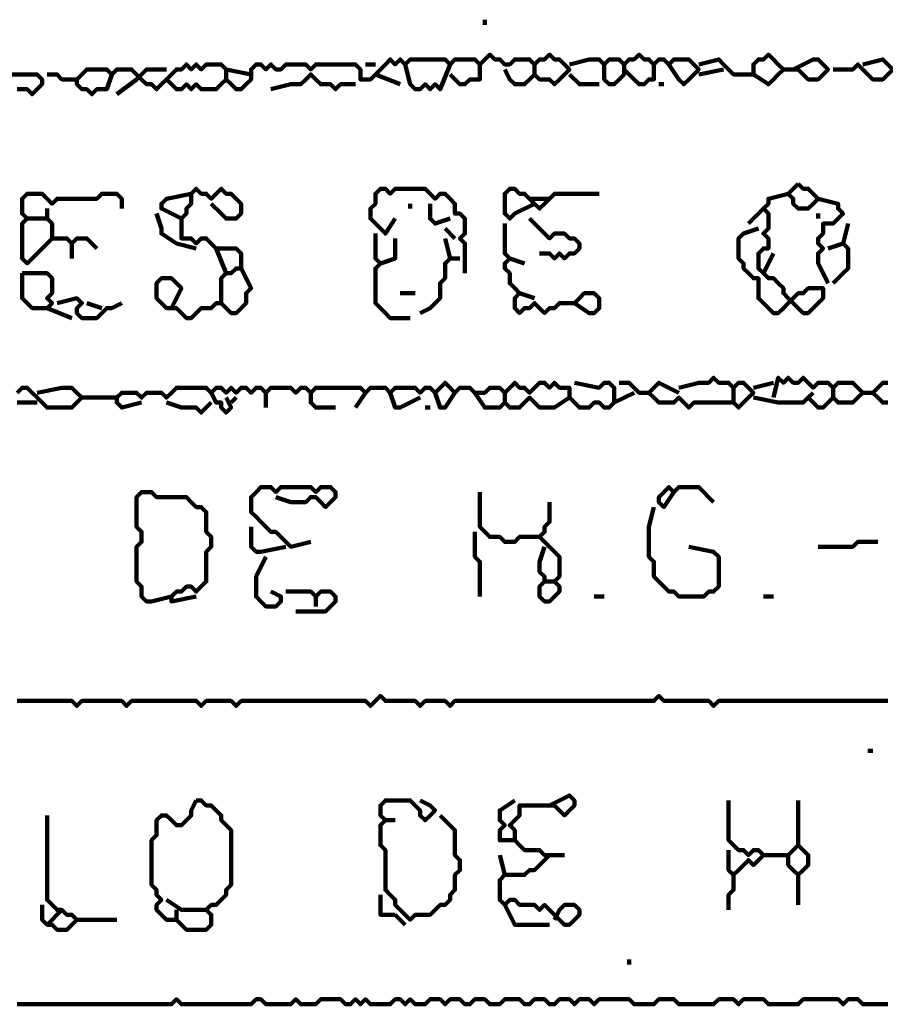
# Model space of a CAD drawing. Header units: metres. Extents: x 1959 to 4131, y 3282 to 4313.
# Tile 65 of 256: x 2128.49 to 2130.1, y 4300.11 to 4301.94. Entities that reach past the tile are written whole.
import ezdxf

# ---------------------------------------------------------------- set-up
doc = ezdxf.new("R2010")
doc.units = ezdxf.units.M
doc.layers.add('P', color=250, linetype='Continuous', lineweight=100)

msp = doc.modelspace()

# ---------------------------------------------------------------- linework, layer by layer
at = {"layer": 'P', "color": 0, "linetype": 'Continuous'}
for points in [[(2129.3553, 4301.9378), (2129.3553, 4301.9285)], [(2128.663, 4301.8362), (2128.6538, 4301.8085), (2128.6445, 4301.8085), (2128.6353, 4301.8085), (2128.6261, 4301.7993), (2128.6168, 4301.8085), (2128.6076, 4301.8085), (2128.5984, 4301.8178), (2128.5984, 4301.827), (2128.6076, 4301.8362), (2128.6168, 4301.8454), (2128.6261, 4301.8454), (2128.6353, 4301.8454), (2128.6445, 4301.8454), (2128.6538, 4301.8454), (2128.663, 4301.8362), (2128.6722, 4301.8454), (2128.6815, 4301.8454), (2128.6907, 4301.8454), (2128.6999, 4301.8454), (2128.7092, 4301.8362), (2128.7184, 4301.827), (2128.7276, 4301.8178), (2128.7368, 4301.8178), (2128.7461, 4301.8085), (2128.7553, 4301.8178), (2128.7645, 4301.827), (2128.7738, 4301.8178), (2128.783, 4301.8085), (2128.7922, 4301.8085), (2128.8015, 4301.8178), (2128.8107, 4301.8085), (2128.8199, 4301.8178), (2128.8292, 4301.8085), (2128.8384, 4301.8085), (2128.8476, 4301.8085), (2128.8568, 4301.8085), (2128.8661, 4301.8178), (2128.8753, 4301.827), (2128.8845, 4301.8178), (2128.8938, 4301.8085), (2128.903, 4301.8085), (2128.9122, 4301.8178), (2128.9215, 4301.827), (2128.9215, 4301.8362), (2128.9215, 4301.8454), (2128.9307, 4301.8547), (2128.9399, 4301.8547), (2128.9492, 4301.8454), (2128.9584, 4301.8547), (2128.9676, 4301.8454), (2128.9768, 4301.8454), (2128.9861, 4301.8547), (2128.9953, 4301.8547), (2129.0045, 4301.8547), (2129.0138, 4301.8547), (2129.023, 4301.8547), (2129.0322, 4301.8454), (2129.0415, 4301.8547), (2129.0507, 4301.8547), (2129.0599, 4301.8547), (2129.0692, 4301.8547), (2129.0784, 4301.8547), (2129.0876, 4301.8547), (2129.0968, 4301.8547), (2129.1061, 4301.8547), (2129.1153, 4301.8547), (2129.1245, 4301.8454), (2129.1245, 4301.8362), (2129.1245, 4301.827), (2129.1338, 4301.827), (2129.143, 4301.827), (2129.1522, 4301.8362), (2129.1615, 4301.8454), (2129.1707, 4301.8547), (2129.1799, 4301.8639), (2129.1892, 4301.8547), (2129.1984, 4301.8639), (2129.2076, 4301.8547), (2129.2168, 4301.8639), (2129.2261, 4301.8639), (2129.2353, 4301.8639), (2129.2445, 4301.8639), (2129.2538, 4301.8639), (2129.263, 4301.8639), (2129.2722, 4301.8639), (2129.2815, 4301.8639), (2129.2907, 4301.8547), (2129.2999, 4301.8639), (2129.3092, 4301.8639), (2129.3184, 4301.8639), (2129.3276, 4301.8639), (2129.3368, 4301.8639), (2129.3461, 4301.8547), (2129.3553, 4301.8639), (2129.3645, 4301.8731), (2129.3738, 4301.8639), (2129.383, 4301.8639), (2129.3922, 4301.8547), (2129.4015, 4301.8547), (2129.4107, 4301.8639), (2129.4199, 4301.8639), (2129.4292, 4301.8639), (2129.4384, 4301.8639), (2129.4476, 4301.8547), (2129.4568, 4301.8639), (2129.4661, 4301.8639), (2129.4753, 4301.8731), (2129.4845, 4301.8639), (2129.4938, 4301.8639), (2129.503, 4301.8547), (2129.5122, 4301.8454), (2129.503, 4301.8362), (2129.4938, 4301.827), (2129.4845, 4301.8178), (2129.4753, 4301.827), (2129.4661, 4301.827), (2129.4568, 4301.827), (2129.4476, 4301.8362), (2129.4384, 4301.827), (2129.4292, 4301.8178), (2129.4199, 4301.8178), (2129.4107, 4301.8178), (2129.4015, 4301.827), (2129.3922, 4301.8454)], [(2129.5122, 4301.8547), (2129.5492, 4301.8639), (2129.5584, 4301.8639), (2129.5676, 4301.8639), (2129.5768, 4301.8547), (2129.5861, 4301.8639), (2129.5953, 4301.8639), (2129.6045, 4301.8639), (2129.6138, 4301.8547), (2129.623, 4301.8639), (2129.6322, 4301.8639), (2129.6415, 4301.8731), (2129.6507, 4301.8639), (2129.6599, 4301.8639), (2129.6692, 4301.8547), (2129.6784, 4301.8639), (2129.6876, 4301.8639), (2129.6968, 4301.8547), (2129.7061, 4301.8639), (2129.7153, 4301.8639), (2129.7245, 4301.8639), (2129.7338, 4301.8639), (2129.743, 4301.8547), (2129.7522, 4301.8454), (2129.743, 4301.8362), (2129.7338, 4301.827), (2129.7245, 4301.8178), (2129.7153, 4301.827), (2129.6968, 4301.8547)], [(2129.7522, 4301.8547), (2129.7892, 4301.8639), (2129.7984, 4301.8547), (2129.8076, 4301.8454), (2129.8168, 4301.8362), (2129.8261, 4301.8362), (2129.8353, 4301.8362), (2129.8445, 4301.8362), (2129.8538, 4301.8362), (2129.8538, 4301.8454), (2129.8538, 4301.8547), (2129.863, 4301.8639), (2129.8722, 4301.8639), (2129.8815, 4301.8731), (2129.8907, 4301.8639), (2129.8999, 4301.8547), (2129.9092, 4301.8454), (2129.8999, 4301.8362), (2129.8907, 4301.827), (2129.8815, 4301.8178), (2129.8538, 4301.8362)], [(2129.9276, 4301.8454), (2129.9645, 4301.8639), (2129.9738, 4301.8639), (2129.983, 4301.8547), (2129.9922, 4301.8454), (2129.983, 4301.8362), (2129.9738, 4301.827), (2129.9645, 4301.827), (2129.9553, 4301.827), (2129.9461, 4301.8362), (2129.9368, 4301.8454), (2129.9276, 4301.8454), (2129.9092, 4301.8454)], [(2130.0568, 4301.8547), (2130.0938, 4301.8639), (2130.103, 4301.8547), (2130.1122, 4301.8454), (2130.103, 4301.8362), (2130.0938, 4301.827), (2130.0845, 4301.827), (2130.0753, 4301.827), (2130.0661, 4301.8362), (2130.0568, 4301.8454), (2130.0476, 4301.8547), (2130.0384, 4301.8454), (2130.0015, 4301.8454)], [(2128.6722, 4301.7993), (2128.7092, 4301.827), (2128.7184, 4301.8362), (2128.7276, 4301.8454), (2128.7645, 4301.8454)], [(2128.7645, 4301.827), (2128.783, 4301.8454), (2128.7922, 4301.8454), (2128.8015, 4301.8547), (2128.8107, 4301.8454), (2128.8199, 4301.8547), (2128.8292, 4301.8454), (2128.8384, 4301.8547), (2128.8476, 4301.8547), (2128.8568, 4301.8547), (2128.8661, 4301.8547), (2128.8753, 4301.8454), (2128.9215, 4301.8362)], [(2128.8753, 4301.8454), (2128.8753, 4301.827)], [(2129.1338, 4301.8547), (2129.1522, 4301.8547)], [(2129.2076, 4301.8547), (2129.2168, 4301.8178), (2129.2261, 4301.8085), (2129.2353, 4301.8085), (2129.2445, 4301.8178), (2129.2538, 4301.8085), (2129.263, 4301.8178), (2129.2722, 4301.8085), (2129.2907, 4301.8547)], [(2129.3461, 4301.8547), (2129.3461, 4301.827), (2129.3368, 4301.827), (2129.3276, 4301.827), (2129.3184, 4301.8178), (2129.3092, 4301.8178), (2129.2907, 4301.8362)], [(2129.4476, 4301.8547), (2129.4476, 4301.8362)], [(2129.5768, 4301.8547), (2129.5768, 4301.827), (2129.5861, 4301.8178), (2129.5953, 4301.8178), (2129.6045, 4301.827), (2129.6138, 4301.8362), (2129.6138, 4301.8547)], [(2129.6692, 4301.8547), (2129.6692, 4301.827), (2129.6599, 4301.827), (2129.6507, 4301.8178), (2129.6415, 4301.8178), (2129.6322, 4301.827), (2129.6138, 4301.8454)], [(2129.7984, 4301.8454), (2129.7522, 4301.8362)], [(2128.4876, 4301.8085), (2128.4968, 4301.8085), (2128.5061, 4301.8085), (2128.5153, 4301.7993), (2128.5245, 4301.8085), (2128.5338, 4301.8178), (2128.5338, 4301.827), (2128.5245, 4301.8362), (2128.5153, 4301.8362), (2128.4784, 4301.8362)], [(2128.543, 4301.8362), (2128.5615, 4301.8362), (2128.5707, 4301.827), (2128.5799, 4301.827), (2128.5984, 4301.827)], [(2128.9584, 4301.8085), (2128.9953, 4301.8178), (2129.0045, 4301.8178), (2129.0138, 4301.8178), (2129.023, 4301.827), (2129.0322, 4301.8362), (2129.0415, 4301.827), (2129.0507, 4301.8178), (2129.0599, 4301.8178), (2129.0692, 4301.8178), (2129.0784, 4301.8085), (2129.0876, 4301.8178), (2129.1153, 4301.8178)], [(2129.1522, 4301.8362), (2129.1984, 4301.8178)], [(2129.5122, 4301.8362), (2129.5307, 4301.8178), (2129.5399, 4301.8178), (2129.5492, 4301.8178), (2129.5676, 4301.8178)], [(2129.6784, 4301.8178), (2129.6876, 4301.8178)], [(2128.7738, 4301.4024), (2128.7922, 4301.4393), (2128.783, 4301.4485), (2128.7738, 4301.4578), (2128.7645, 4301.4578), (2128.7553, 4301.4578), (2128.7461, 4301.4485), (2128.7461, 4301.4393), (2128.7461, 4301.4301), (2128.7461, 4301.4208), (2128.7553, 4301.4116), (2128.7645, 4301.4024), (2128.7738, 4301.4024), (2128.783, 4301.4024), (2128.7922, 4301.3931), (2128.8015, 4301.3839), (2128.8107, 4301.3839), (2128.8199, 4301.3931), (2128.8292, 4301.4024), (2128.8384, 4301.4024), (2128.8476, 4301.4024), (2128.8568, 4301.4116), (2128.8661, 4301.4116), (2128.8661, 4301.4208), (2128.8661, 4301.4301), (2128.8661, 4301.4393), (2128.8661, 4301.4485), (2128.8661, 4301.4578), (2128.8753, 4301.467), (2128.8845, 4301.467), (2128.8938, 4301.4762), (2128.903, 4301.4762), (2128.903, 4301.4854), (2128.903, 4301.4947), (2128.903, 4301.5039), (2128.8938, 4301.5131), (2128.8845, 4301.5131), (2128.8753, 4301.5131), (2128.8661, 4301.5131), (2128.8568, 4301.5131), (2128.8476, 4301.5224), (2128.8384, 4301.5316), (2128.8292, 4301.5316), (2128.8199, 4301.5224), (2128.8107, 4301.5316), (2128.8015, 4301.5316), (2128.7922, 4301.5316), (2128.7922, 4301.5408), (2128.7922, 4301.5501), (2128.7922, 4301.5593), (2128.7922, 4301.5685), (2128.8015, 4301.5778), (2128.8015, 4301.587), (2128.8107, 4301.5962), (2128.8107, 4301.6054), (2128.8107, 4301.6147), (2128.8199, 4301.6239), (2128.8292, 4301.6147), (2128.8384, 4301.6147), (2128.8476, 4301.6054), (2128.8568, 4301.6147), (2128.8661, 4301.6239), (2128.8753, 4301.6147), (2128.8845, 4301.6147), (2128.8938, 4301.6054), (2128.903, 4301.5962), (2128.903, 4301.587), (2128.903, 4301.5778), (2128.8938, 4301.5685), (2128.8845, 4301.5685), (2128.8753, 4301.5685), (2128.8661, 4301.5778), (2128.8476, 4301.5962)], [(2129.1892, 4301.5685), (2129.1707, 4301.5408), (2129.1615, 4301.5501), (2129.1522, 4301.5593), (2129.143, 4301.5685), (2129.143, 4301.5778), (2129.143, 4301.587), (2129.1522, 4301.5962), (2129.1522, 4301.6054), (2129.1522, 4301.6147), (2129.1615, 4301.6239), (2129.1707, 4301.6239), (2129.1799, 4301.6147), (2129.1892, 4301.6239), (2129.1984, 4301.6239), (2129.2076, 4301.6239), (2129.2168, 4301.6239), (2129.2261, 4301.6239), (2129.2353, 4301.6239), (2129.2445, 4301.6239), (2129.2538, 4301.6147), (2129.263, 4301.6054), (2129.2722, 4301.6147), (2129.2815, 4301.6147), (2129.2907, 4301.6054), (2129.2999, 4301.5962), (2129.2999, 4301.587), (2129.2999, 4301.5778), (2129.3092, 4301.5778), (2129.3184, 4301.5685), (2129.3184, 4301.5593), (2129.3184, 4301.5501), (2129.3184, 4301.5408), (2129.3092, 4301.5316), (2129.3184, 4301.5224), (2129.3184, 4301.5131), (2129.3184, 4301.467)], [(2129.4476, 4301.5962), (2129.4107, 4301.5778), (2129.4015, 4301.5685), (2129.3922, 4301.5778), (2129.3922, 4301.587), (2129.3922, 4301.5962), (2129.3922, 4301.6054), (2129.3922, 4301.6147), (2129.4015, 4301.6239), (2129.4107, 4301.6239), (2129.4199, 4301.6147), (2129.4292, 4301.6147), (2129.4384, 4301.6054), (2129.4476, 4301.5962), (2129.4568, 4301.587), (2129.4661, 4301.5962), (2129.4753, 4301.6054), (2129.4845, 4301.6147), (2129.4938, 4301.6147), (2129.503, 4301.6147), (2129.5122, 4301.6147), (2129.5215, 4301.6147), (2129.5307, 4301.6147), (2129.5399, 4301.6147), (2129.5676, 4301.6147)], [(2129.9368, 4301.6331), (2129.9461, 4301.6239), (2129.9553, 4301.6239), (2129.9645, 4301.6147), (2129.9738, 4301.6054), (2129.9645, 4301.5962), (2129.9553, 4301.587), (2129.9461, 4301.587), (2129.9368, 4301.587), (2129.9276, 4301.5962), (2129.9276, 4301.6054), (2129.9184, 4301.6147), (2129.9368, 4301.6331)], [(2128.5061, 4301.5685), (2128.543, 4301.5685), (2128.5522, 4301.5593), (2128.5522, 4301.5501), (2128.5522, 4301.5408), (2128.5522, 4301.5316), (2128.543, 4301.5224), (2128.5338, 4301.5131), (2128.5245, 4301.5039), (2128.5153, 4301.4947), (2128.5061, 4301.4854), (2128.4968, 4301.4947), (2128.4968, 4301.5039), (2128.4968, 4301.5131), (2128.4968, 4301.5224), (2128.4968, 4301.5316), (2128.4968, 4301.5408), (2128.4968, 4301.5501), (2128.4968, 4301.5593), (2128.5061, 4301.5685), (2128.4968, 4301.5778), (2128.4968, 4301.587), (2128.4968, 4301.5962), (2128.4968, 4301.6054), (2128.5061, 4301.6147), (2128.5153, 4301.6147), (2128.5245, 4301.6147), (2128.5338, 4301.6147), (2128.543, 4301.6054), (2128.5522, 4301.5962), (2128.5615, 4301.6054), (2128.5707, 4301.6054), (2128.5799, 4301.6054), (2128.5892, 4301.6054), (2128.5984, 4301.6054), (2128.6076, 4301.6054), (2128.6168, 4301.6054), (2128.6261, 4301.6054), (2128.6353, 4301.6054), (2128.6445, 4301.6147), (2128.6538, 4301.6147), (2128.663, 4301.6147), (2128.6722, 4301.6147), (2128.6815, 4301.6054), (2128.6815, 4301.587)], [(2128.7922, 4301.5685), (2128.7553, 4301.587), (2128.7553, 4301.5962), (2128.7645, 4301.6054), (2128.8107, 4301.6147)], [(2129.4384, 4301.6054), (2129.4753, 4301.6054)], [(2129.863, 4301.5501), (2129.8353, 4301.5408), (2129.8261, 4301.5316), (2129.8261, 4301.5224), (2129.8261, 4301.5131), (2129.8261, 4301.5039), (2129.8261, 4301.4947), (2129.8353, 4301.4854), (2129.8353, 4301.4762), (2129.8445, 4301.467), (2129.8538, 4301.4578), (2129.863, 4301.4578), (2129.863, 4301.4485), (2129.863, 4301.4393), (2129.863, 4301.4301), (2129.863, 4301.4208), (2129.8722, 4301.4116), (2129.8815, 4301.4024), (2129.8907, 4301.3931), (2129.8999, 4301.3931), (2129.9092, 4301.4024), (2129.9184, 4301.4116), (2129.9276, 4301.4208), (2129.9368, 4301.4301), (2129.9461, 4301.4301), (2129.9553, 4301.4393), (2129.9645, 4301.4393), (2129.9738, 4301.4393), (2129.983, 4301.4393), (2129.983, 4301.4301), (2129.983, 4301.4208), (2129.9738, 4301.4116), (2129.9645, 4301.4024), (2129.9553, 4301.3931), (2129.9461, 4301.3931), (2129.9368, 4301.4024), (2129.9276, 4301.4116), (2129.9184, 4301.4208), (2129.9092, 4301.4301), (2129.9092, 4301.4393), (2129.8999, 4301.4485), (2129.8907, 4301.4578), (2129.8815, 4301.4578), (2129.8722, 4301.467), (2129.863, 4301.4762), (2129.863, 4301.4854), (2129.863, 4301.4947), (2129.863, 4301.5039), (2129.8722, 4301.5131), (2129.8815, 4301.5131), (2129.8815, 4301.5224), (2129.8815, 4301.5316), (2129.8722, 4301.5408), (2129.8815, 4301.5501), (2129.8815, 4301.5593), (2129.8815, 4301.5685), (2129.8815, 4301.5778), (2129.8722, 4301.587), (2129.8815, 4301.5962), (2129.8815, 4301.6054), (2129.9184, 4301.6147)], [(2129.9738, 4301.6054), (2130.0107, 4301.5962), (2130.0107, 4301.587), (2130.0199, 4301.5778), (2130.0107, 4301.5685), (2130.0015, 4301.5593), (2129.9922, 4301.5593), (2129.983, 4301.5593), (2129.983, 4301.5501), (2129.983, 4301.5408), (2129.9738, 4301.5316), (2129.9738, 4301.5224), (2129.983, 4301.5131), (2129.9738, 4301.5039), (2129.9738, 4301.4947), (2129.9738, 4301.4854), (2129.9922, 4301.4485)], [(2128.543, 4301.587), (2128.543, 4301.5685)], [(2129.2168, 4301.5962), (2129.2168, 4301.587)], [(2129.2538, 4301.5962), (2129.2538, 4301.5685), (2129.263, 4301.5593), (2129.2907, 4301.5685)], [(2129.8445, 4301.5593), (2129.8722, 4301.587)], [(2128.7461, 4301.5778), (2128.7553, 4301.5501), (2128.7553, 4301.5408), (2128.783, 4301.5224)], [(2129.4384, 4301.5685), (2129.4661, 4301.5408), (2129.4753, 4301.5316), (2129.4845, 4301.5408), (2129.4938, 4301.5408), (2129.503, 4301.5408), (2129.5122, 4301.5316), (2129.5215, 4301.5316), (2129.5307, 4301.5224), (2129.5307, 4301.5131), (2129.5215, 4301.5039), (2129.5122, 4301.5039), (2129.503, 4301.4947), (2129.4938, 4301.5039), (2129.4845, 4301.4947), (2129.4753, 4301.5039), (2129.4568, 4301.5039)], [(2129.9738, 4301.5778), (2129.9738, 4301.5685)], [(2129.2815, 4301.5501), (2129.2999, 4301.5316)], [(2129.3922, 4301.5593), (2129.3922, 4301.5224), (2129.3922, 4301.5131), (2129.3922, 4301.5039), (2129.4015, 4301.4947), (2129.3922, 4301.4854), (2129.3922, 4301.4762), (2129.4015, 4301.467), (2129.4015, 4301.4578), (2129.4015, 4301.4485), (2129.4107, 4301.4393), (2129.4199, 4301.4301), (2129.4107, 4301.4208), (2129.4107, 4301.4116), (2129.4107, 4301.4024), (2129.4199, 4301.3931), (2129.4292, 4301.4024), (2129.4384, 4301.4024), (2129.4476, 4301.4116), (2129.4568, 4301.4024), (2129.4661, 4301.3931), (2129.4753, 4301.4024), (2129.4845, 4301.4024), (2129.4938, 4301.4116), (2129.503, 4301.4116), (2129.5122, 4301.4116), (2129.5215, 4301.4116), (2129.5307, 4301.4208), (2129.5399, 4301.4301), (2129.5492, 4301.4301), (2129.5584, 4301.4301), (2129.5676, 4301.4208), (2129.5676, 4301.4116), (2129.5676, 4301.4024), (2129.5584, 4301.3931), (2129.5492, 4301.3931), (2129.5215, 4301.4116)], [(2130.0292, 4301.5593), (2130.0199, 4301.5224), (2130.0292, 4301.5131), (2130.0292, 4301.5039), (2130.0292, 4301.4947), (2130.0292, 4301.4854), (2130.0292, 4301.4762), (2130.0199, 4301.467), (2130.0015, 4301.4485)], [(2128.5522, 4301.5316), (2128.5799, 4301.5316), (2128.5892, 4301.5224), (2128.5984, 4301.5316), (2128.6076, 4301.5316), (2128.6168, 4301.5316), (2128.6353, 4301.5131)], [(2129.1522, 4301.5408), (2129.1522, 4301.5039), (2129.1522, 4301.4947), (2129.1615, 4301.4854), (2129.1522, 4301.4762), (2129.1522, 4301.467), (2129.1522, 4301.4578), (2129.1522, 4301.4485), (2129.1522, 4301.4393), (2129.1522, 4301.4301), (2129.1522, 4301.4208), (2129.1522, 4301.4116), (2129.1615, 4301.4024), (2129.1707, 4301.3931), (2129.1799, 4301.3839), (2129.1892, 4301.3839), (2129.2168, 4301.3839)], [(2129.1892, 4301.5316), (2129.1892, 4301.5131), (2129.1892, 4301.5039), (2129.1892, 4301.4947), (2129.1615, 4301.4854)], [(2129.2815, 4301.5316), (2129.2907, 4301.4947), (2129.2815, 4301.4854), (2129.2815, 4301.4762), (2129.2815, 4301.467), (2129.2815, 4301.4578), (2129.2722, 4301.4485), (2129.2722, 4301.4393), (2129.2722, 4301.4301), (2129.2722, 4301.4208), (2129.263, 4301.4116), (2129.2538, 4301.4024), (2129.2353, 4301.3931)], [(2128.5892, 4301.5224), (2128.5892, 4301.4947)], [(2128.783, 4301.5224), (2128.8199, 4301.5131)], [(2128.8568, 4301.5131), (2128.8753, 4301.467)], [(2129.9922, 4301.5131), (2130.0199, 4301.5224)], [(2129.2907, 4301.4947), (2129.3092, 4301.4947)], [(2129.4015, 4301.4947), (2129.4292, 4301.4854)], [(2129.8907, 4301.5039), (2129.8722, 4301.467)], [(2128.903, 4301.4762), (2128.9215, 4301.4393), (2128.9122, 4301.4301), (2128.9122, 4301.4208), (2128.9122, 4301.4116), (2128.903, 4301.4024), (2128.8938, 4301.3931), (2128.8845, 4301.3931), (2128.8661, 4301.4116)], [(2128.4968, 4301.467), (2128.4968, 4301.4578), (2128.4968, 4301.4485), (2128.4968, 4301.4393), (2128.4968, 4301.4301), (2128.4968, 4301.4208), (2128.5061, 4301.4116), (2128.5153, 4301.4024), (2128.5245, 4301.4024), (2128.5338, 4301.4024), (2128.543, 4301.4024), (2128.5522, 4301.4116), (2128.543, 4301.4208), (2128.5522, 4301.4301), (2128.5522, 4301.4393), (2128.5522, 4301.4485), (2128.5522, 4301.4578), (2128.543, 4301.467), (2128.5338, 4301.467), (2128.5245, 4301.467), (2128.5153, 4301.467), (2128.4968, 4301.467)], [(2128.5615, 4301.4116), (2128.5984, 4301.4208), (2128.6076, 4301.4116), (2128.5984, 4301.4024), (2128.5984, 4301.3931), (2128.6076, 4301.3839), (2128.6168, 4301.3839), (2128.6261, 4301.3839), (2128.6353, 4301.3839), (2128.6445, 4301.3931), (2128.6538, 4301.4024), (2128.663, 4301.4024), (2128.6815, 4301.4116)], [(2129.1984, 4301.4301), (2129.2261, 4301.4301)], [(2129.4199, 4301.4301), (2129.4476, 4301.4208)], [(2128.543, 4301.4024), (2128.5892, 4301.3839)], [(2128.6168, 4301.4116), (2128.6445, 4301.4024)], [(2129.7153, 4301.2547), (2129.7522, 4301.2639), (2129.7615, 4301.2639), (2129.7707, 4301.2639), (2129.7799, 4301.2731), (2129.7892, 4301.2639), (2129.7984, 4301.2639), (2129.8076, 4301.2639), (2129.8168, 4301.2547), (2129.8261, 4301.2639), (2129.8353, 4301.2639), (2129.8445, 4301.2547), (2129.8538, 4301.2454), (2129.8445, 4301.2362), (2129.8353, 4301.227), (2129.8261, 4301.2178), (2129.8168, 4301.227), (2129.8076, 4301.227), (2129.7984, 4301.227), (2129.7892, 4301.227), (2129.7799, 4301.227), (2129.7707, 4301.227), (2129.7615, 4301.227), (2129.7522, 4301.227), (2129.743, 4301.227), (2129.7338, 4301.2178), (2129.7245, 4301.227), (2129.7153, 4301.2362), (2129.7061, 4301.227), (2129.6968, 4301.227), (2129.6876, 4301.227), (2129.6784, 4301.227), (2129.6692, 4301.2362), (2129.6599, 4301.2454), (2129.6692, 4301.2547), (2129.6784, 4301.2639), (2129.7153, 4301.2454)], [(2129.8907, 4301.2362), (2129.8999, 4301.2731), (2129.9092, 4301.2639), (2129.9184, 4301.2731), (2129.9276, 4301.2639), (2129.9368, 4301.2639), (2129.9461, 4301.2731), (2129.9553, 4301.2639), (2129.9645, 4301.2547), (2129.9738, 4301.2639), (2129.983, 4301.2639), (2129.9922, 4301.2639), (2130.0015, 4301.2547), (2130.0107, 4301.2639), (2130.0199, 4301.2639), (2130.0292, 4301.2639), (2130.0384, 4301.2639), (2130.0476, 4301.2547), (2130.0568, 4301.2454), (2130.0476, 4301.2362), (2130.0384, 4301.227), (2130.0292, 4301.227), (2130.0199, 4301.227), (2130.0107, 4301.227), (2130.0015, 4301.2362), (2129.9922, 4301.227), (2129.983, 4301.2178), (2129.9738, 4301.2178), (2129.9645, 4301.227), (2129.9553, 4301.2362), (2129.9461, 4301.227), (2129.9368, 4301.227), (2129.9276, 4301.227), (2129.9184, 4301.227), (2129.9092, 4301.227), (2129.8999, 4301.227), (2129.8538, 4301.2362)], [(2128.4876, 4301.2454), (2128.4968, 4301.2547), (2128.5061, 4301.2547), (2128.5153, 4301.2454), (2128.5245, 4301.2362), (2128.5338, 4301.227), (2128.543, 4301.2178), (2128.5522, 4301.2178), (2128.5615, 4301.2178), (2128.5707, 4301.2178), (2128.5799, 4301.2178), (2128.5892, 4301.2178), (2128.5984, 4301.227), (2128.6076, 4301.2362), (2128.5984, 4301.2454), (2128.5892, 4301.2547), (2128.5799, 4301.2547), (2128.5707, 4301.2547), (2128.5245, 4301.2454)], [(2128.7184, 4301.227), (2128.6815, 4301.2178), (2128.6722, 4301.227), (2128.6722, 4301.2362), (2128.6815, 4301.2454), (2128.6907, 4301.2454), (2128.6999, 4301.2454), (2128.7092, 4301.2454), (2128.7184, 4301.2362), (2128.7276, 4301.2454), (2128.7368, 4301.2454), (2128.7461, 4301.2454), (2128.7553, 4301.2454), (2128.7645, 4301.2362), (2128.7738, 4301.2454), (2128.783, 4301.2547), (2128.7922, 4301.2547), (2128.8015, 4301.2547), (2128.8107, 4301.2547), (2128.8199, 4301.2547), (2128.8292, 4301.2547), (2128.8384, 4301.2547), (2128.8476, 4301.2454), (2128.8568, 4301.2547), (2128.8661, 4301.2547), (2128.8753, 4301.2454), (2128.8845, 4301.2547), (2128.8938, 4301.2454), (2128.903, 4301.2547), (2128.9122, 4301.2547), (2128.9215, 4301.2454), (2128.9307, 4301.2547), (2128.9399, 4301.2547), (2128.9492, 4301.2454), (2128.9584, 4301.2547), (2128.9676, 4301.2547), (2128.9768, 4301.2547), (2128.9861, 4301.2547), (2128.9953, 4301.2547), (2129.0045, 4301.2454), (2129.0138, 4301.2547), (2129.023, 4301.2547), (2129.0322, 4301.2454), (2129.0415, 4301.2547), (2129.0507, 4301.2547), (2129.0599, 4301.2547), (2129.0692, 4301.2547), (2129.0784, 4301.2547), (2129.0876, 4301.2547), (2129.0968, 4301.2547), (2129.1061, 4301.2547), (2129.1153, 4301.2547), (2129.1245, 4301.2547), (2129.1338, 4301.2454), (2129.143, 4301.2547), (2129.1522, 4301.2547), (2129.1615, 4301.2547), (2129.1707, 4301.2547), (2129.1799, 4301.2454), (2129.1892, 4301.2547), (2129.1984, 4301.2547), (2129.2076, 4301.2547), (2129.2168, 4301.2547), (2129.2261, 4301.2547), (2129.2353, 4301.2454), (2129.2445, 4301.2547), (2129.2538, 4301.2547), (2129.263, 4301.2454), (2129.2722, 4301.2547), (2129.2815, 4301.2639), (2129.2907, 4301.2547), (2129.2999, 4301.2454), (2129.3092, 4301.2547), (2129.3184, 4301.2547), (2129.3276, 4301.2547), (2129.3368, 4301.2454), (2129.3461, 4301.2454), (2129.3553, 4301.2454), (2129.3645, 4301.2547), (2129.3738, 4301.2547), (2129.383, 4301.2547), (2129.3922, 4301.2454), (2129.4015, 4301.2547), (2129.4107, 4301.2639), (2129.4199, 4301.2547), (2129.4292, 4301.2547), (2129.4384, 4301.2454), (2129.4476, 4301.2547), (2129.4568, 4301.2639), (2129.4661, 4301.2639), (2129.4753, 4301.2547), (2129.4845, 4301.2639), (2129.4938, 4301.2547), (2129.503, 4301.2547), (2129.5122, 4301.2547), (2129.5122, 4301.2454), (2129.5122, 4301.2362), (2129.5215, 4301.227), (2129.5307, 4301.2178), (2129.5399, 4301.2178), (2129.5492, 4301.2178), (2129.5584, 4301.227), (2129.5676, 4301.227), (2129.5768, 4301.2178), (2129.5861, 4301.2178), (2129.5953, 4301.227), (2129.5953, 4301.2362), (2129.5953, 4301.2454), (2129.5953, 4301.2547), (2129.5861, 4301.2639), (2129.5768, 4301.2639), (2129.5676, 4301.2547), (2129.5215, 4301.2639)], [(2129.6045, 4301.2639), (2129.623, 4301.2639), (2129.6322, 4301.2547), (2129.6415, 4301.2454), (2129.6599, 4301.2454)], [(2129.8168, 4301.2547), (2129.8168, 4301.227)], [(2129.8538, 4301.2547), (2129.8907, 4301.2639)], [(2130.0015, 4301.2547), (2130.0015, 4301.2362)], [(2130.103, 4301.2639), (2130.0938, 4301.2639), (2130.0845, 4301.2547), (2130.0753, 4301.2454), (2130.0845, 4301.2362), (2130.0938, 4301.227), (2130.103, 4301.227)], [(2128.8476, 4301.2454), (2128.8568, 4301.227), (2128.8661, 4301.227), (2128.8661, 4301.2178), (2128.8753, 4301.2085), (2128.8845, 4301.2178), (2128.8753, 4301.2362)], [(2128.9492, 4301.2454), (2128.9492, 4301.2178)], [(2129.0322, 4301.2454), (2129.0322, 4301.227), (2129.0415, 4301.2178), (2129.0507, 4301.2178), (2129.0784, 4301.2178)], [(2129.1338, 4301.2454), (2129.1153, 4301.2178)], [(2129.1799, 4301.2454), (2129.1892, 4301.2178), (2129.1984, 4301.2178), (2129.2353, 4301.2362)], [(2129.263, 4301.2454), (2129.2722, 4301.2178), (2129.2815, 4301.2178), (2129.2999, 4301.2454)], [(2129.3368, 4301.2454), (2129.3553, 4301.2178), (2129.3645, 4301.2178), (2129.3738, 4301.2178), (2129.383, 4301.2178), (2129.3922, 4301.227), (2129.4015, 4301.2178), (2129.4107, 4301.2178), (2129.4199, 4301.2178), (2129.4292, 4301.227), (2129.4384, 4301.2362), (2129.4476, 4301.227), (2129.4568, 4301.2178), (2129.4661, 4301.2178), (2129.4753, 4301.2178), (2129.4845, 4301.2178), (2129.5122, 4301.2362)], [(2129.3922, 4301.2454), (2129.3922, 4301.227)], [(2129.6322, 4301.2454), (2129.5953, 4301.227)], [(2129.9645, 4301.2454), (2129.9553, 4301.2362)], [(2130.0568, 4301.2454), (2130.0753, 4301.2454)], [(2128.5245, 4301.227), (2128.4876, 4301.227)], [(2128.6076, 4301.2362), (2128.6261, 4301.2362), (2128.6353, 4301.2362), (2128.6445, 4301.2362), (2128.6722, 4301.2362)], [(2128.7645, 4301.227), (2128.7922, 4301.2178), (2128.8015, 4301.2178), (2128.8107, 4301.2178), (2128.8199, 4301.2178), (2128.8292, 4301.2085), (2128.8476, 4301.227)], [(2128.8938, 4301.2362), (2128.8845, 4301.227)], [(2129.2445, 4301.2178), (2129.2538, 4301.2178)], [(2128.7738, 4300.867), (2128.7368, 4300.8578), (2128.7276, 4300.8578), (2128.7184, 4300.867), (2128.7184, 4300.8762), (2128.7184, 4300.8854), (2128.7092, 4300.8947), (2128.7092, 4300.9039), (2128.7092, 4300.9131), (2128.7092, 4300.9224), (2128.7092, 4300.9316), (2128.7092, 4300.9408), (2128.7092, 4300.9501), (2128.7092, 4300.9593), (2128.7184, 4300.9685), (2128.7184, 4300.9778), (2128.7184, 4300.987), (2128.7092, 4300.9962), (2128.7092, 4301.0054), (2128.7092, 4301.0147), (2128.7092, 4301.0239), (2128.7092, 4301.0331), (2128.7092, 4301.0424), (2128.7092, 4301.0516), (2128.7184, 4301.0608), (2128.7276, 4301.0608), (2128.7368, 4301.0608), (2128.7461, 4301.0516), (2128.7553, 4301.0516), (2128.7645, 4301.0516), (2128.7738, 4301.0516), (2128.783, 4301.0516), (2128.7922, 4301.0516), (2128.8015, 4301.0516), (2128.8107, 4301.0424), (2128.8199, 4301.0331), (2128.8292, 4301.0331), (2128.8384, 4301.0239), (2128.8384, 4301.0147), (2128.8384, 4301.0054), (2128.8384, 4300.9962), (2128.8384, 4300.987), (2128.8476, 4300.9778), (2128.8476, 4300.9685), (2128.8476, 4300.9593), (2128.8384, 4300.9501), (2128.8384, 4300.9408), (2128.8384, 4300.9316), (2128.8384, 4300.9224), (2128.8384, 4300.9131), (2128.8384, 4300.9039), (2128.8384, 4300.8947), (2128.8292, 4300.8854), (2128.8199, 4300.8762), (2128.8107, 4300.8854), (2128.8015, 4300.8854), (2128.7922, 4300.8762), (2128.783, 4300.8762), (2128.7738, 4300.867), (2128.7738, 4300.8578), (2128.8199, 4300.867)], [(2129.0322, 4300.9685), (2128.9953, 4300.9593), (2128.9861, 4300.9685), (2128.9768, 4300.9778), (2128.9676, 4300.987), (2128.9584, 4300.987), (2128.9492, 4300.9962), (2128.9399, 4301.0054), (2128.9307, 4301.0147), (2128.9215, 4301.0239), (2128.9215, 4301.0331), (2128.9215, 4301.0424), (2128.9215, 4301.0516), (2128.9307, 4301.0608), (2128.9399, 4301.0701), (2128.9492, 4301.0701), (2128.9584, 4301.0701), (2128.9676, 4301.0608), (2128.9768, 4301.0701), (2128.9861, 4301.0701), (2128.9953, 4301.0701), (2129.0045, 4301.0701), (2129.0138, 4301.0701), (2129.023, 4301.0701), (2129.0322, 4301.0701), (2129.0415, 4301.0608), (2129.0507, 4301.0701), (2129.0599, 4301.0701), (2129.0692, 4301.0701), (2129.0784, 4301.0608), (2129.0784, 4301.0516), (2129.0692, 4301.0424), (2129.0599, 4301.0331), (2129.0507, 4301.0424), (2129.0415, 4301.0516), (2129.0322, 4301.0516), (2129.023, 4301.0424), (2129.0138, 4301.0424), (2129.0045, 4301.0424), (2128.9953, 4301.0424), (2128.9676, 4301.0516)], [(2129.3461, 4301.0608), (2129.3461, 4301.0239), (2129.3461, 4301.0147), (2129.3461, 4301.0054), (2129.3461, 4300.9962), (2129.3553, 4300.987), (2129.3645, 4300.9778), (2129.3738, 4300.9778), (2129.383, 4300.9778), (2129.3922, 4300.9685), (2129.4015, 4300.9685), (2129.4107, 4300.9685), (2129.4199, 4300.9778), (2129.4292, 4300.9778), (2129.4384, 4300.9778), (2129.4476, 4300.9778), (2129.4568, 4300.9778), (2129.4661, 4300.987), (2129.4661, 4300.9962), (2129.4753, 4301.0054), (2129.4753, 4301.0424)], [(2129.7061, 4301.0608), (2129.6876, 4301.0331), (2129.6784, 4301.0424), (2129.6784, 4301.0516), (2129.6876, 4301.0608), (2129.6968, 4301.0701), (2129.7061, 4301.0608), (2129.7153, 4301.0701), (2129.7245, 4301.0701), (2129.7338, 4301.0701), (2129.743, 4301.0701), (2129.7522, 4301.0701), (2129.7799, 4301.0424)], [(2129.6692, 4301.0331), (2129.6599, 4300.9962), (2129.6599, 4300.987), (2129.6599, 4300.9778), (2129.6599, 4300.9685), (2129.6599, 4300.9593), (2129.6599, 4300.9501), (2129.6599, 4300.9408), (2129.6692, 4300.9316), (2129.6692, 4300.9224), (2129.6692, 4300.9131), (2129.6692, 4300.9039), (2129.6784, 4300.8947), (2129.6876, 4300.8854), (2129.6968, 4300.8762), (2129.7061, 4300.8762), (2129.7153, 4300.867), (2129.7245, 4300.867), (2129.7338, 4300.867), (2129.743, 4300.867), (2129.7522, 4300.867), (2129.7615, 4300.867), (2129.7707, 4300.8762), (2129.7799, 4300.8762), (2129.7892, 4300.8854), (2129.7892, 4300.8947), (2129.7892, 4300.9039), (2129.7892, 4300.9131), (2129.7892, 4300.9224), (2129.7892, 4300.9316), (2129.7892, 4300.9408), (2129.7799, 4300.9501), (2129.7338, 4300.9593)], [(2128.9215, 4300.9962), (2128.9215, 4300.9593), (2128.9307, 4300.9501), (2128.9399, 4300.9501), (2128.9861, 4300.9593)], [(2129.3368, 4300.987), (2129.3368, 4300.9501), (2129.3368, 4300.9408), (2129.3461, 4300.9316), (2129.3461, 4300.9224), (2129.3461, 4300.9131), (2129.3461, 4300.9039), (2129.3461, 4300.8947), (2129.3461, 4300.867)], [(2129.4568, 4300.9778), (2129.4938, 4300.9408), (2129.4938, 4300.9316), (2129.4938, 4300.9224), (2129.4938, 4300.9131), (2129.4938, 4300.9039), (2129.4845, 4300.8947), (2129.4938, 4300.8854), (2129.4938, 4300.8762), (2129.4845, 4300.867), (2129.4753, 4300.8578), (2129.4661, 4300.8578), (2129.4568, 4300.867), (2129.4568, 4300.8762), (2129.4568, 4300.8854), (2129.4661, 4300.8947), (2129.4661, 4300.9039), (2129.4568, 4300.9131), (2129.4568, 4300.9224), (2129.4568, 4300.9316), (2129.4661, 4300.9593)], [(2129.9738, 4300.9593), (2130.0107, 4300.9593), (2130.0199, 4300.9593), (2130.0292, 4300.9593), (2130.0384, 4300.9593), (2130.0476, 4300.9685), (2130.0568, 4300.9685), (2130.0661, 4300.9685), (2130.0845, 4300.9685)], [(2128.9492, 4300.9408), (2128.9307, 4300.9039), (2128.9307, 4300.8947), (2128.9307, 4300.8854), (2128.9307, 4300.8762), (2128.9307, 4300.867), (2128.9399, 4300.8578), (2128.9492, 4300.8485), (2128.9584, 4300.8485), (2128.9676, 4300.8485), (2128.9768, 4300.8578), (2128.9768, 4300.867), (2128.9584, 4300.8762)], [(2129.4661, 4300.8947), (2129.4845, 4300.8947)], [(2128.9861, 4300.8762), (2129.023, 4300.8762), (2129.0322, 4300.8762), (2129.0415, 4300.867), (2129.0507, 4300.8762), (2129.0599, 4300.8762), (2129.0692, 4300.8762), (2129.0784, 4300.867), (2129.0784, 4300.8578), (2129.0692, 4300.8485), (2129.0599, 4300.8393), (2129.0507, 4300.8393), (2129.0045, 4300.8393)], [(2129.0415, 4300.867), (2129.0415, 4300.8485)], [(2129.5584, 4300.867), (2129.5768, 4300.867)], [(2129.8722, 4300.867), (2129.8907, 4300.867)], [(2128.4876, 4300.6731), (2128.4968, 4300.6731), (2128.5061, 4300.6731), (2128.5153, 4300.6731), (2128.5245, 4300.6731), (2128.5338, 4300.6731), (2128.543, 4300.6731), (2128.5522, 4300.6731), (2128.5615, 4300.6731), (2128.5707, 4300.6731), (2128.5799, 4300.6731), (2128.5892, 4300.6731), (2128.5984, 4300.6639), (2128.6076, 4300.6731), (2128.6168, 4300.6731), (2128.6261, 4300.6731), (2128.6353, 4300.6731), (2128.6445, 4300.6731), (2128.6538, 4300.6731), (2128.663, 4300.6731), (2128.6722, 4300.6731), (2128.6815, 4300.6731), (2128.6907, 4300.6639), (2128.6999, 4300.6731), (2128.7092, 4300.6731), (2128.7184, 4300.6731), (2128.7276, 4300.6731), (2128.7368, 4300.6731), (2128.7461, 4300.6731), (2128.7553, 4300.6731), (2128.7645, 4300.6731), (2128.7738, 4300.6731), (2128.783, 4300.6731), (2128.7922, 4300.6731), (2128.8015, 4300.6731), (2128.8107, 4300.6731), (2128.8199, 4300.6731), (2128.8292, 4300.6639), (2128.8384, 4300.6731), (2128.8476, 4300.6731), (2128.8568, 4300.6731), (2128.8661, 4300.6731), (2128.8753, 4300.6731), (2128.8845, 4300.6731), (2128.8938, 4300.6639), (2128.903, 4300.6731), (2128.9122, 4300.6731), (2128.9215, 4300.6731), (2128.9307, 4300.6731), (2128.9399, 4300.6731), (2128.9492, 4300.6731), (2128.9584, 4300.6731), (2128.9676, 4300.6731), (2128.9768, 4300.6731), (2128.9861, 4300.6731), (2128.9953, 4300.6731), (2129.0045, 4300.6731), (2129.0138, 4300.6731), (2129.023, 4300.6731), (2129.0322, 4300.6731), (2129.0415, 4300.6731), (2129.0507, 4300.6731), (2129.0599, 4300.6731), (2129.0692, 4300.6731), (2129.0784, 4300.6731), (2129.0876, 4300.6731), (2129.0968, 4300.6731), (2129.1061, 4300.6731), (2129.1153, 4300.6731), (2129.1245, 4300.6731), (2129.1338, 4300.6731), (2129.143, 4300.6639), (2129.1522, 4300.6731), (2129.1615, 4300.6824), (2129.1707, 4300.6731), (2129.1799, 4300.6731), (2129.1892, 4300.6731), (2129.1984, 4300.6731), (2129.2076, 4300.6731), (2129.2168, 4300.6731), (2129.2261, 4300.6731), (2129.2353, 4300.6639), (2129.2445, 4300.6731), (2129.2538, 4300.6731), (2129.263, 4300.6731), (2129.2722, 4300.6731), (2129.2815, 4300.6731), (2129.2907, 4300.6639), (2129.2999, 4300.6731), (2129.3092, 4300.6731), (2129.3184, 4300.6731), (2129.3276, 4300.6731), (2129.3368, 4300.6731), (2129.3461, 4300.6731), (2129.3553, 4300.6731), (2129.3645, 4300.6731), (2129.3738, 4300.6731), (2129.383, 4300.6731), (2129.3922, 4300.6731), (2129.4015, 4300.6731), (2129.4107, 4300.6731), (2129.4199, 4300.6731), (2129.4292, 4300.6731), (2129.4384, 4300.6731), (2129.4476, 4300.6731), (2129.4568, 4300.6731), (2129.4661, 4300.6731), (2129.4753, 4300.6731), (2129.4845, 4300.6731), (2129.4938, 4300.6731), (2129.503, 4300.6731), (2129.5122, 4300.6731), (2129.5215, 4300.6731), (2129.5307, 4300.6731), (2129.5399, 4300.6731), (2129.5492, 4300.6731), (2129.5584, 4300.6731), (2129.5676, 4300.6731), (2129.5768, 4300.6731), (2129.5861, 4300.6731), (2129.5953, 4300.6731), (2129.6045, 4300.6731), (2129.6138, 4300.6731), (2129.623, 4300.6731), (2129.6322, 4300.6731), (2129.6415, 4300.6731), (2129.6507, 4300.6731), (2129.6599, 4300.6731), (2129.6692, 4300.6731), (2129.6784, 4300.6824), (2129.6876, 4300.6731), (2129.6968, 4300.6731), (2129.7061, 4300.6731), (2129.7153, 4300.6731), (2129.7245, 4300.6731), (2129.7338, 4300.6731), (2129.743, 4300.6731), (2129.7522, 4300.6731), (2129.7615, 4300.6731), (2129.7707, 4300.6731), (2129.7799, 4300.6639), (2129.7892, 4300.6731), (2129.7984, 4300.6731), (2129.8076, 4300.6731), (2129.8168, 4300.6731), (2129.8261, 4300.6731), (2129.8353, 4300.6731), (2129.8445, 4300.6731), (2129.8538, 4300.6731), (2129.863, 4300.6731), (2129.8722, 4300.6731), (2129.8815, 4300.6731), (2129.8907, 4300.6731), (2129.8999, 4300.6731), (2129.9092, 4300.6731), (2129.9184, 4300.6731), (2129.9276, 4300.6731), (2129.9368, 4300.6731), (2129.9461, 4300.6731), (2129.9553, 4300.6731), (2129.9645, 4300.6731), (2129.9738, 4300.6731), (2129.983, 4300.6731), (2129.9922, 4300.6731), (2130.0015, 4300.6731), (2130.0107, 4300.6731), (2130.0199, 4300.6731), (2130.0292, 4300.6731), (2130.0384, 4300.6731), (2130.0476, 4300.6731), (2130.0568, 4300.6731), (2130.0661, 4300.6731), (2130.0753, 4300.6731), (2130.0845, 4300.6731), (2130.0938, 4300.6731), (2130.103, 4300.6731)], [(2130.0661, 4300.5808), (2130.0753, 4300.5808)], [(2128.8199, 4300.4885), (2128.8292, 4300.4885), (2128.8384, 4300.4793), (2128.8476, 4300.4793), (2128.8568, 4300.4701), (2128.8661, 4300.4608), (2128.8661, 4300.4516), (2128.8753, 4300.4424), (2128.8845, 4300.4331), (2128.8845, 4300.4239), (2128.8845, 4300.4147), (2128.8845, 4300.4054), (2128.8845, 4300.3962), (2128.8845, 4300.387), (2128.8845, 4300.3778), (2128.8845, 4300.3685), (2128.8845, 4300.3593), (2128.8845, 4300.3501), (2128.8845, 4300.3408), (2128.8845, 4300.3316), (2128.8753, 4300.3224), (2128.8753, 4300.3131), (2128.8661, 4300.3039), (2128.8568, 4300.2947), (2128.8476, 4300.2947), (2128.8384, 4300.2854), (2128.8476, 4300.2762), (2128.8476, 4300.267), (2128.8476, 4300.2578), (2128.8384, 4300.2485), (2128.8292, 4300.2485), (2128.8199, 4300.2485), (2128.8107, 4300.2485), (2128.8015, 4300.2485), (2128.7922, 4300.2578), (2128.783, 4300.267), (2128.7738, 4300.267), (2128.7645, 4300.267), (2128.7553, 4300.2762), (2128.7461, 4300.2854), (2128.7461, 4300.2947), (2128.7553, 4300.3039), (2128.7461, 4300.3131), (2128.7461, 4300.3224), (2128.7368, 4300.3316), (2128.7368, 4300.3408), (2128.7368, 4300.3501), (2128.7368, 4300.3593), (2128.7368, 4300.3685), (2128.7368, 4300.3778), (2128.7368, 4300.387), (2128.7368, 4300.3962), (2128.7368, 4300.4054), (2128.7368, 4300.4147), (2128.7461, 4300.4239), (2128.7461, 4300.4331), (2128.7461, 4300.4424), (2128.7461, 4300.4516), (2128.7553, 4300.4608), (2128.7645, 4300.4608), (2128.7738, 4300.4516), (2128.783, 4300.4424), (2128.7922, 4300.4424), (2128.8015, 4300.4516), (2128.8107, 4300.4608), (2128.8107, 4300.4701), (2128.8199, 4300.4885)], [(2129.2722, 4300.4608), (2129.2999, 4300.4331), (2129.2999, 4300.4239), (2129.2999, 4300.4147), (2129.2999, 4300.4054), (2129.2999, 4300.3962), (2129.2999, 4300.387), (2129.3092, 4300.3778), (2129.3092, 4300.3685), (2129.3092, 4300.3593), (2129.2999, 4300.3501), (2129.2999, 4300.3408), (2129.2999, 4300.3316), (2129.2999, 4300.3224), (2129.2907, 4300.3131), (2129.2907, 4300.3039), (2129.2815, 4300.2947), (2129.2722, 4300.2947), (2129.263, 4300.2854), (2129.2538, 4300.2762), (2129.2445, 4300.2762), (2129.2353, 4300.2762), (2129.2261, 4300.2762), (2129.2168, 4300.267), (2129.2076, 4300.2762), (2129.1984, 4300.2854), (2129.1892, 4300.2947), (2129.1892, 4300.3039), (2129.1799, 4300.3131), (2129.1707, 4300.3224), (2129.1707, 4300.3316), (2129.1707, 4300.3408), (2129.1707, 4300.3501), (2129.1707, 4300.3593), (2129.1707, 4300.3685), (2129.1707, 4300.3778), (2129.1707, 4300.387), (2129.1707, 4300.3962), (2129.1615, 4300.4054), (2129.1615, 4300.4147), (2129.1615, 4300.4239), (2129.1615, 4300.4331), (2129.1615, 4300.4424), (2129.1707, 4300.4516), (2129.1615, 4300.4608), (2129.1615, 4300.4701), (2129.1615, 4300.4793), (2129.1707, 4300.4885), (2129.1799, 4300.4885), (2129.1892, 4300.4885), (2129.1984, 4300.4885), (2129.2076, 4300.4885), (2129.2168, 4300.4885), (2129.2261, 4300.4793), (2129.2353, 4300.4701), (2129.2353, 4300.4608), (2129.2445, 4300.4516), (2129.2538, 4300.4608), (2129.263, 4300.4701), (2129.2538, 4300.4793), (2129.2353, 4300.4885)], [(2129.4107, 4300.4147), (2129.383, 4300.4147), (2129.383, 4300.4239), (2129.383, 4300.4331), (2129.3922, 4300.4424), (2129.383, 4300.4516), (2129.383, 4300.4608), (2129.383, 4300.4701), (2129.4107, 4300.4885)], [(2129.4753, 4300.4793), (2129.5122, 4300.4978), (2129.5215, 4300.4885), (2129.5215, 4300.4793), (2129.5122, 4300.4701), (2129.503, 4300.4608), (2129.4938, 4300.4701), (2129.4845, 4300.4793), (2129.4753, 4300.4793), (2129.4661, 4300.4793), (2129.4568, 4300.4793), (2129.4476, 4300.4793), (2129.4384, 4300.4793), (2129.4292, 4300.4793), (2129.4199, 4300.4793), (2129.4199, 4300.4701), (2129.4199, 4300.4608), (2129.4107, 4300.4516), (2129.4015, 4300.4424), (2129.4107, 4300.4331), (2129.4107, 4300.4239), (2129.4107, 4300.4147), (2129.4199, 4300.4054), (2129.4292, 4300.3962), (2129.4384, 4300.3962), (2129.4476, 4300.3962), (2129.4568, 4300.3962), (2129.4661, 4300.387), (2129.503, 4300.387)], [(2129.8076, 4300.4885), (2129.8076, 4300.4516), (2129.8076, 4300.4424), (2129.8076, 4300.4331), (2129.8076, 4300.4239), (2129.8076, 4300.4147), (2129.8168, 4300.4054), (2129.8261, 4300.3962), (2129.8353, 4300.3962), (2129.8445, 4300.387), (2129.8538, 4300.3962), (2129.863, 4300.3962), (2129.8722, 4300.387), (2129.863, 4300.3778), (2129.8538, 4300.3685), (2129.8445, 4300.3778), (2129.8353, 4300.3685), (2129.8261, 4300.3593), (2129.8168, 4300.3501), (2129.8076, 4300.3593), (2129.8076, 4300.3962)], [(2129.9368, 4300.4885), (2129.9368, 4300.4516), (2129.9368, 4300.4424), (2129.9368, 4300.4331), (2129.9368, 4300.4239), (2129.9368, 4300.4147), (2129.9368, 4300.4054), (2129.9461, 4300.3962), (2129.9553, 4300.387), (2129.9553, 4300.3778), (2129.9553, 4300.3685), (2129.9461, 4300.3593), (2129.9368, 4300.3501), (2129.9276, 4300.3593), (2129.9184, 4300.3685), (2129.9184, 4300.3778), (2129.9184, 4300.387), (2129.9092, 4300.387), (2129.8999, 4300.387), (2129.8907, 4300.387), (2129.8722, 4300.387)], [(2128.543, 4300.4608), (2128.543, 4300.4239), (2128.543, 4300.4147), (2128.543, 4300.4054), (2128.543, 4300.3962), (2128.543, 4300.387), (2128.543, 4300.3778), (2128.543, 4300.3685), (2128.543, 4300.3593), (2128.543, 4300.3501), (2128.543, 4300.3408), (2128.543, 4300.3316), (2128.543, 4300.3224), (2128.543, 4300.3131), (2128.543, 4300.3039), (2128.5522, 4300.2947), (2128.5615, 4300.2854), (2128.5707, 4300.2854), (2128.5799, 4300.2762), (2128.5892, 4300.2762), (2128.5984, 4300.267), (2128.5892, 4300.2578), (2128.5799, 4300.2485), (2128.5707, 4300.2485), (2128.5615, 4300.2485), (2128.5522, 4300.2578), (2128.543, 4300.2578), (2128.5338, 4300.267), (2128.5338, 4300.2947)], [(2129.1707, 4300.4516), (2129.1892, 4300.4516)], [(2129.9368, 4300.4054), (2129.9184, 4300.387)], [(2129.383, 4300.387), (2129.3922, 4300.3501), (2129.383, 4300.3408), (2129.383, 4300.3316), (2129.383, 4300.3224), (2129.383, 4300.3131), (2129.383, 4300.3039), (2129.3922, 4300.2947), (2129.4015, 4300.3039), (2129.4107, 4300.3039), (2129.4199, 4300.2947), (2129.4292, 4300.2947), (2129.4384, 4300.2947), (2129.4476, 4300.2947), (2129.4568, 4300.2854), (2129.4661, 4300.2947), (2129.4753, 4300.2854), (2129.4845, 4300.2762), (2129.4938, 4300.267), (2129.503, 4300.2578), (2129.5122, 4300.2578), (2129.5215, 4300.267), (2129.5307, 4300.2762), (2129.5307, 4300.2854), (2129.5215, 4300.2947), (2129.5122, 4300.2947), (2129.503, 4300.2947), (2129.4938, 4300.2854), (2129.4845, 4300.267)], [(2129.4753, 4300.387), (2129.4476, 4300.3593), (2129.4384, 4300.3593), (2129.4292, 4300.3501), (2129.4199, 4300.3501), (2129.4107, 4300.3501), (2129.3922, 4300.3501)], [(2129.8168, 4300.3501), (2129.8168, 4300.3316), (2129.8168, 4300.3224), (2129.8076, 4300.3131), (2129.8076, 4300.2854)], [(2129.9368, 4300.3501), (2129.9368, 4300.3316), (2129.9368, 4300.3224), (2129.9368, 4300.3131), (2129.9368, 4300.2947)], [(2129.1615, 4300.3131), (2129.1615, 4300.2854), (2129.1615, 4300.2762), (2129.1892, 4300.2762)], [(2128.7645, 4300.3039), (2128.7922, 4300.2854), (2128.8015, 4300.2854), (2128.8384, 4300.2854)], [(2129.3922, 4300.2947), (2129.4107, 4300.2578), (2129.4199, 4300.2578), (2129.4292, 4300.2578), (2129.4753, 4300.2578)], [(2128.5707, 4300.2854), (2128.543, 4300.2578)], [(2128.783, 4300.2854), (2128.783, 4300.267)], [(2129.1892, 4300.2762), (2129.2076, 4300.2578)], [(2128.5984, 4300.267), (2128.6261, 4300.267), (2128.6353, 4300.267), (2128.6722, 4300.267)], [(2129.623, 4300.1931), (2129.623, 4300.1839)], [(2128.4876, 4300.1101), (2128.4968, 4300.1101), (2128.5061, 4300.1101), (2128.5153, 4300.1101), (2128.5245, 4300.1101), (2128.5338, 4300.1101), (2128.543, 4300.1101), (2128.5522, 4300.1101), (2128.5615, 4300.1101), (2128.5707, 4300.1101), (2128.5799, 4300.1101), (2128.5892, 4300.1101), (2128.5984, 4300.1101), (2128.6076, 4300.1101), (2128.6168, 4300.1101), (2128.6261, 4300.1101), (2128.6353, 4300.1101), (2128.6445, 4300.1101), (2128.6538, 4300.1101), (2128.663, 4300.1101), (2128.6722, 4300.1101), (2128.6815, 4300.1101), (2128.6907, 4300.1101), (2128.6999, 4300.1101), (2128.7092, 4300.1101), (2128.7184, 4300.1101), (2128.7276, 4300.1101), (2128.7368, 4300.1101), (2128.7461, 4300.1101), (2128.7553, 4300.1101), (2128.7645, 4300.1101), (2128.7738, 4300.1101), (2128.783, 4300.1193), (2128.7922, 4300.1101), (2128.8015, 4300.1101), (2128.8107, 4300.1101), (2128.8199, 4300.1101), (2128.8292, 4300.1101), (2128.8384, 4300.1101), (2128.8476, 4300.1101), (2128.8568, 4300.1101), (2128.8661, 4300.1101), (2128.8753, 4300.1101), (2128.8845, 4300.1101), (2128.8938, 4300.1101), (2128.903, 4300.1101), (2128.9122, 4300.1101), (2128.9215, 4300.1101), (2128.9307, 4300.1193), (2128.9399, 4300.1193), (2128.9492, 4300.1101), (2128.9584, 4300.1101), (2128.9676, 4300.1101), (2128.9768, 4300.1101), (2128.9861, 4300.1101), (2128.9953, 4300.1101), (2129.0045, 4300.1193), (2129.0138, 4300.1101), (2129.023, 4300.1101), (2129.0322, 4300.1101), (2129.0415, 4300.1101), (2129.0507, 4300.1193), (2129.0599, 4300.1193), (2129.0692, 4300.1193), (2129.0784, 4300.1193), (2129.0876, 4300.1193), (2129.0968, 4300.1101), (2129.1061, 4300.1101), (2129.1153, 4300.1193), (2129.1245, 4300.1101), (2129.1338, 4300.1193), (2129.143, 4300.1101), (2129.1522, 4300.1101), (2129.1615, 4300.1101), (2129.1707, 4300.1101), (2129.1799, 4300.1101), (2129.1892, 4300.1193), (2129.1984, 4300.1193), (2129.2076, 4300.1101), (2129.2168, 4300.1193), (2129.2261, 4300.1101), (2129.2353, 4300.1101), (2129.2445, 4300.1101), (2129.2538, 4300.1193), (2129.263, 4300.1193), (2129.2722, 4300.1193), (2129.2815, 4300.1101), (2129.2907, 4300.1193), (2129.2999, 4300.1193), (2129.3092, 4300.1193), (2129.3184, 4300.1101), (2129.3276, 4300.1101), (2129.3368, 4300.1193), (2129.3461, 4300.1193), (2129.3553, 4300.1193), (2129.3645, 4300.1101), (2129.3738, 4300.1101), (2129.383, 4300.1101), (2129.3922, 4300.1193), (2129.4015, 4300.1193), (2129.4107, 4300.1193), (2129.4199, 4300.1193), (2129.4292, 4300.1101), (2129.4384, 4300.1101), (2129.4476, 4300.1193), (2129.4568, 4300.1193), (2129.4661, 4300.1193), (2129.4753, 4300.1101), (2129.4845, 4300.1101), (2129.4938, 4300.1193), (2129.503, 4300.1193), (2129.5122, 4300.1193), (2129.5215, 4300.1101), (2129.5307, 4300.1193), (2129.5399, 4300.1193), (2129.5492, 4300.1193), (2129.5584, 4300.1101), (2129.5676, 4300.1193), (2129.5768, 4300.1193), (2129.5861, 4300.1193), (2129.5953, 4300.1193), (2129.6045, 4300.1193), (2129.6138, 4300.1193), (2129.623, 4300.1193), (2129.6322, 4300.1101), (2129.6415, 4300.1101), (2129.6507, 4300.1101), (2129.6599, 4300.1101), (2129.6692, 4300.1101), (2129.6784, 4300.1193), (2129.6876, 4300.1193), (2129.6968, 4300.1193), (2129.7061, 4300.1193), (2129.7153, 4300.1101), (2129.7245, 4300.1101), (2129.7338, 4300.1101), (2129.743, 4300.1101), (2129.7522, 4300.1101), (2129.7615, 4300.1101), (2129.7707, 4300.1101), (2129.7799, 4300.1101), (2129.7892, 4300.1193), (2129.7984, 4300.1193), (2129.8076, 4300.1193), (2129.8168, 4300.1193), (2129.8261, 4300.1101), (2129.8353, 4300.1193), (2129.8445, 4300.1193), (2129.8538, 4300.1193), (2129.863, 4300.1193), (2129.8722, 4300.1193), (2129.8815, 4300.1101), (2129.8907, 4300.1101), (2129.8999, 4300.1101), (2129.9092, 4300.1101), (2129.9184, 4300.1101), (2129.9276, 4300.1101), (2129.9368, 4300.1101), (2129.9461, 4300.1193), (2129.9553, 4300.1193), (2129.9645, 4300.1193), (2129.9738, 4300.1193), (2129.983, 4300.1193), (2129.9922, 4300.1193), (2130.0015, 4300.1193), (2130.0107, 4300.1193), (2130.0199, 4300.1101), (2130.0292, 4300.1193), (2130.0384, 4300.1193), (2130.0476, 4300.1193), (2130.0568, 4300.1101), (2130.0661, 4300.1101), (2130.0753, 4300.1101), (2130.0845, 4300.1101), (2130.0938, 4300.1101), (2130.103, 4300.1101)]]:
    msp.add_lwpolyline(points, dxfattribs=at)

doc.saveas('drawing.dxf')
